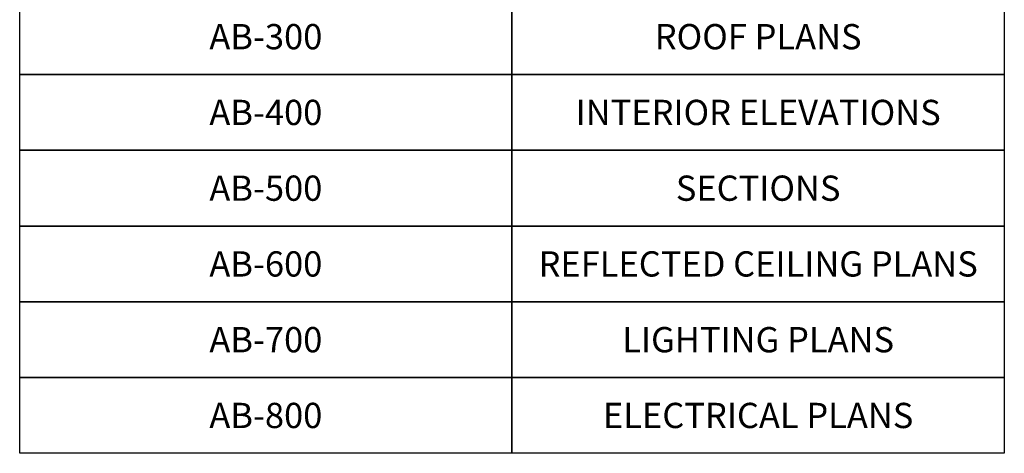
# Model space of a CAD drawing. Header units: inches. Extents: x -2078 to 109126, y -964 to 6385.
# Tile 1 of 137: x -2075 to -1140, y -599 to -187. Entities that reach past the tile are written whole.
import ezdxf

# ---------------------------------------------------------------- set-up
doc = ezdxf.new("R2010")
doc.units = ezdxf.units.IN
doc.header["$MEASUREMENT"] = 0
doc.layers.add('A-ANNO', color=2, linetype='Continuous', lineweight=5)
doc.styles.add('Jay Cad', font='arial.ttf', dxfattribs={"height": 0.125})

# ---------------------------------------------------------------- blocks, each defined once
blk = doc.blocks.new('JC-ANNO-SSS')
for points in [[(0, -360), (-467.54, -360), (-467.54, -288), (0, -288)], [(467.54, -360), (0, -360), (0, -288), (467.54, -288)], [(0, -432), (-467.54, -432), (-467.54, -360), (0, -360)], [(467.54, -432), (0, -432), (0, -360), (467.54, -360)], [(0, -504), (-467.54, -504), (-467.54, -432), (0, -432)], [(467.54, -504), (0, -504), (0, -432), (467.54, -432)], [(0, -576), (-467.54, -576), (-467.54, -504), (0, -504)], [(467.54, -576), (0, -576), (0, -504), (467.54, -504)], [(0, -648), (-467.54, -648), (-467.54, -576), (0, -576)], [(467.54, -648), (0, -648), (0, -576), (467.54, -576)], [(0, -720), (-467.54, -720), (-467.54, -648), (0, -648)], [(467.54, -720), (0, -720), (0, -648), (467.54, -648)]]:
    blk.add_lwpolyline(points, close=True)
at = {"layer": 'A-ANNO', "char_height": 24, "attachment_point": 5, "style": 'Jay Cad'}
for s, insert in [('AB-300', (-233.77, -324)), ('ROOF PLANS', (233.77, -324)), ('AB-400', (-233.77, -396)), ('INTERIOR ELEVATIONS', (233.77, -396)), ('AB-500', (-233.77, -468)), ('SECTIONS', (233.77, -468)), ('AB-600', (-233.77, -540)), ('REFLECTED CEILING PLANS', (233.77, -540)), ('AB-700', (-233.77, -612)), ('LIGHTING PLANS', (233.77, -612)), ('AB-800', (-233.77, -684)), ('ELECTRICAL PLANS', (233.77, -684))]:
    blk.add_mtext_dynamic_manual_height_columns(s, width=490.4655, gutter_width=30, heights=[0], dxfattribs=dict(at, insert=insert))

msp = doc.modelspace()

# ---------------------------------------------------------------- block references
msp.add_blockref('JC-ANNO-SSS', (-1607.537, 120.621))

doc.saveas('drawing.dxf')
